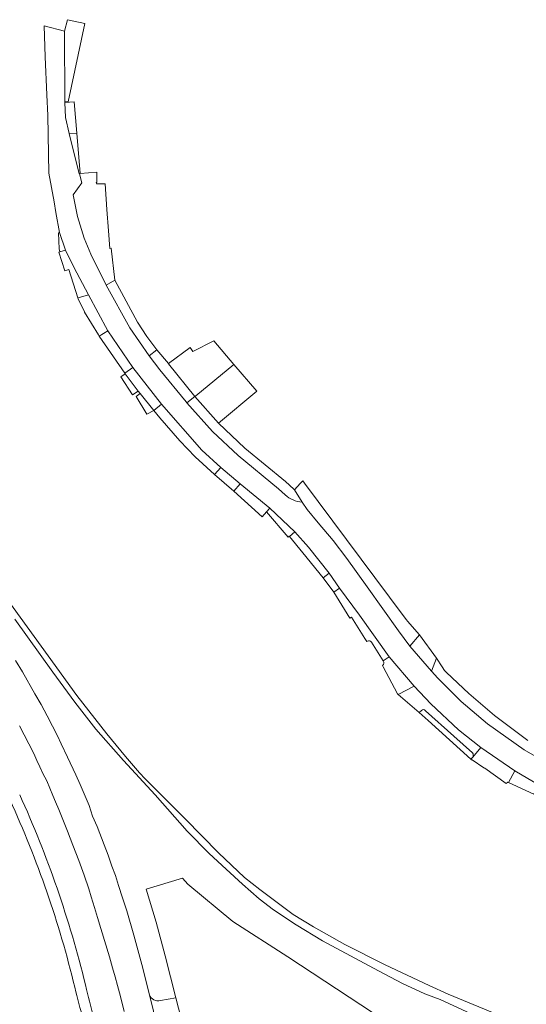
# Model space of a CAD drawing. Header units: metres. Extents: x 151213 to 156373, y 469495 to 475754.
# Tile 45 of 230: x 153791 to 153880, y 472100 to 472272. Entities that reach past the tile are written whole.
import ezdxf

# ---------------------------------------------------------------- set-up
doc = ezdxf.new("R2010")
doc.units = ezdxf.units.M
for name, color, linetype, lineweight in [('B-WE-OG-TERREIN_BEGROEID-GV', 252, 'Continuous', 18), ('B-WE-VH-HALFVERHARDING_GRASBETONSTEEN-GV', 252, 'Continuous', 18), ('B-WE-VH-OPENVERHARDING_BETONSTRAATSTEEN-GV', 252, 'Continuous', 18), ('B-WE-VH-OPENVERHARDING_STRAATBAKSTEEN-GV', 252, 'Continuous', 18), ('B-WE-VH-OPENVERHARDING_TEGEL-GV', 252, 'Continuous', 18)]:
    doc.layers.add(name, color=color, linetype=linetype, lineweight=lineweight)

msp = doc.modelspace()

# ---------------------------------------------------------------- linework, layer by layer
at = {"layer": 'B-WE-OG-TERREIN_BEGROEID-GV', "flags": 128}
msp.add_lwpolyline([(153840.526, 472187.621), (153841.384, 472186.342), (153843.302, 472184.008), (153845.922, 472180.979), (153848.345, 472177.786), (153851.838, 472172.867), (153857.317, 472165.178), (153859.291, 472162.513), (153860.977, 472164.523), (153858.889, 472166.857), (153858.696, 472167.117), (153858.136, 472167.87), (153840.948, 472190.969), (153840.637, 472191.387), (153840.193, 472190.905), (153839.184, 472189.808)], close=True, dxfattribs=at)
for points in [[(153873.994, 472098.477), (153865.982, 472101.83), (153862.684, 472103.317), (153854.999, 472106.905), (153847.948, 472110.458), (153842.51, 472113.557), (153838.976, 472115.714), (153833.14, 472120.064), (153830.511, 472122.185), (153825.98, 472126.481), (153820.126, 472132.407), (153813.166, 472139.368), (153812.169, 472140.437), (153809.758, 472143.264), (153806.518, 472147.214), (153801.271, 472153.931), (153796.28, 472160.857), (153788.964, 472170.956)], [(153790.44, 472167.214), (153797.106, 472158.001), (153800.942, 472152.728), (153804.598, 472148.048), (153809.424, 472142.558), (153814.91, 472136.563), (153820.489, 472130.233), (153824.343, 472126.321), (153827.282, 472123.594), (153830.16, 472120.977), (153833.025, 472118.418), (153835.549, 472116.513), (153839.465, 472113.917), (153844.087, 472111.105), (153853.818, 472105.855), (153858.027, 472103.694), (153861.932, 472101.887), (153864.58, 472100.869), (153878.294, 472094.544)], [(153878.294, 472094.544), (153864.58, 472100.869), (153861.932, 472101.887), (153858.027, 472103.694), (153853.818, 472105.855), (153844.087, 472111.105), (153839.465, 472113.917), (153835.549, 472116.513), (153833.025, 472118.418), (153830.16, 472120.977), (153827.282, 472123.594), (153824.343, 472126.321), (153820.489, 472130.233), (153814.91, 472136.563), (153809.424, 472142.558), (153804.598, 472148.048), (153800.942, 472152.728), (153797.106, 472158.001), (153790.44, 472167.214)], [(153790.57, 472160.01), (153791.81, 472158.03), (153793.95, 472154.23), (153795.04, 472152.33), (153796.09, 472150.39), (153797.05, 472148.55), (153797.89, 472146.89), (153798.52, 472145.5), (153799.65, 472143.13), (153801.08, 472140.05), (153801.82, 472138.4), (153803.39, 472134.73), (153804.02, 472132.87), (153804.8, 472131.04), (153806.05, 472127.88), (153806.73, 472126.07), (153807.38, 472124.16), (153807.98, 472122.5), (153808.53, 472120.79), (153809.21, 472118.6), (153809.96, 472116.35), (153811.211, 472112.096), (153812.572, 472106.995), (153813.941, 472101.713), (153813.942, 472101.708), (153813.943, 472101.703)], [(153879.857, 472146.088), (153874.046, 472150.443), (153869.582, 472154.262), (153865.705, 472157.934), (153865.325, 472158.294), (153864.931, 472158.922), (153863.97, 472160.452), (153863.074, 472158.155), (153864.211, 472156.91), (153868.271, 472152.856), (153872.844, 472148.985), (153879.236, 472144.407), (153887.325, 472139.798)], [(153809.52, 472098.76), (153808.88, 472101.37), (153808.33, 472103.29), (153807.93, 472104.85), (153807.48, 472106.4), (153806.97, 472108.29), (153805.47, 472113.25), (153804.86, 472115.18), (153804.36, 472116.92), (153803.76, 472118.77), (153803.33, 472120.17), (153802.54, 472122.58), (153801.6, 472125.1), (153801.06, 472126.44), (153800.58, 472127.81), (153800.1, 472129.02), (153799.64, 472130.24), (153798.7, 472132.57), (153798.13, 472134.03), (153797.57, 472135.35), (153797.08, 472136.44), (153796.01, 472139.03), (153795.35, 472140.31), (153794.84, 472141.47), (153794.32, 472142.55), (153793.76, 472143.8), (153792.92, 472145.5), (153791.26, 472148.62)], [(153815.833, 472100.682), (153818.544, 472101.172), (153816.684, 472108.471), (153815.062, 472114.376), (153813.36, 472120.142), (153819.657, 472122.035), (153820.595, 472120.987), (153828.455, 472114.488), (153838.036, 472108.328), (153852.948, 472098.497)], [(153802.767, 472103.455), (153802.967, 472102.628)]]:
    msp.add_lwpolyline(points, dxfattribs=at)
at = {"layer": 'B-WE-OG-TERREIN_BEGROEID-GV'}
for points in [[(153791.307, 472136.605, -0.0465245), (153802.767, 472103.455)], [(153802.967, 472102.628, -0.0012554), (153805.763, 472091.579)], [(153813.943, 472101.703, 0.4119868), (153815.833, 472100.682)]]:
    msp.add_lwpolyline(points, format="xyb", dxfattribs=at)
at = {"layer": 'B-WE-VH-HALFVERHARDING_GRASBETONSTEEN-GV', "flags": 128}
msp.add_lwpolyline([(153821.844, 472206.052), (153825.975, 472201.418), (153832.656, 472206.997), (153828.601, 472211.667), (153822.005, 472206.169)], close=True, dxfattribs=at)
at = {"layer": 'B-WE-VH-OPENVERHARDING_BETONSTRAATSTEEN-GV', "flags": 128}
for points in [[(153799.11, 472269.832), (153799.15, 472257.473), (153799.725, 472257.496), (153802.63, 472271.176), (153799.61, 472271.816)], [(153799.149, 472257.363), (153799.295, 472254.723), (153799.919, 472251.937), (153799.931, 472251.905), (153801.236, 472252.009), (153800.8, 472257.461)], [(153801.665, 472244.974), (153801.843, 472245.023), (153801.284, 472251.983), (153801.281, 472252.013), (153801.236, 472252.009), (153799.931, 472251.905)], [(153811.971, 472207.026), (153809.702, 472210.058), (153808.947, 472209.519), (153810.951, 472206.377)], [(153814.657, 472203.654), (153812.287, 472206.627), (153811.609, 472206.089), (153813.49, 472202.984)]]:
    msp.add_lwpolyline(points, close=True, dxfattribs=at)
at = {"layer": 'B-WE-VH-OPENVERHARDING_BETONSTRAATSTEEN-GV'}
msp.add_lwpolyline([(153815.833, 472100.682, -0.4119868), (153813.943, 472101.703)], format="xyb", dxfattribs=at)
at = {"layer": 'B-WE-VH-OPENVERHARDING_BETONSTRAATSTEEN-GV', "flags": 128}
for points in [[(153813.943, 472101.703), (153816.044, 472093.126)], [(153818.351, 472096.132), (153819.748, 472096.36), (153819.464, 472097.562), (153818.544, 472101.172), (153815.833, 472100.682)]]:
    msp.add_lwpolyline(points, dxfattribs=at)
at = {"layer": 'B-WE-VH-OPENVERHARDING_STRAATBAKSTEEN-GV', "flags": 128}
for points in [[(153837.584, 472188.919), (153836.391, 472189.941), (153829.371, 472195.793), (153824.914, 472199.968), (153820.455, 472204.944), (153820.306, 472205.144), (153815.732, 472210.713), (153813.87, 472213.169), (153810.508, 472218.039), (153806.351, 472225.5), (153803.679, 472230.883), (153802.526, 472233.728), (153801.397, 472237.482), (153800.648, 472241.258), (153802.113, 472243.347), (153801.713, 472244.896), (153801.665, 472244.974), (153799.931, 472251.905), (153799.919, 472251.937), (153799.295, 472254.723), (153799.149, 472257.363), (153799.15, 472257.473), (153799.11, 472269.832), (153795.572, 472270.744), (153795.751, 472265.357), (153796.057, 472258.68), (153796.228, 472255.088), (153796.376, 472245.053), (153797.311, 472240.04), (153797.613, 472238.205), (153798.232, 472234.678), (153799.261, 472231.611), (153800.734, 472228.657), (153803.272, 472223.807), (153806.657, 472217.559), (153811.013, 472211.164), (153816.037, 472204.722), (153823.074, 472196.734), (153826.363, 472193.679), (153829.74, 472190.823), (153834.912, 472186.569), (153839.258, 472182.456), (153841.661, 472179.786), (153845.246, 472175.231), (153847.071, 472172.655), (153850.521, 472167.902), (153855.68, 472160.67), (153860.041, 472155.564), (153862.969, 472152.438), (153867.804, 472147.933), (153871.65, 472144.861), (153877.583, 472140.74), (153881.82, 472138.283)], [(153840.526, 472187.621), (153839.184, 472189.808), (153839.09, 472189.915), (153837.619, 472191.272), (153830.545, 472197.046), (153825.975, 472201.418), (153821.844, 472206.052), (153820.455, 472204.944), (153824.914, 472199.968), (153829.371, 472195.793), (153836.391, 472189.941), (153837.584, 472188.919)], [(153887.325, 472139.798), (153879.236, 472144.407), (153872.844, 472148.985), (153868.271, 472152.856), (153864.211, 472156.91), (153863.074, 472158.155), (153859.291, 472162.513), (153857.317, 472165.178), (153851.838, 472172.867), (153848.345, 472177.786), (153845.922, 472180.979), (153843.302, 472184.008), (153841.384, 472186.342), (153840.526, 472187.621)], [(153852.606, 472163.236), (153854.681, 472159.945), (153855.68, 472160.67), (153850.521, 472167.902), (153847.071, 472172.655), (153846.043, 472171.935), (153848.855, 472167.398)], [(153848.855, 472167.398), (153849.149, 472167.587), (153851.436, 472163.879), (153851.784, 472163.314), (153851.902, 472163.392)], [(153857.256, 472154.112), (153860.041, 472155.564), (153855.68, 472160.67), (153854.681, 472159.945)], [(153816.044, 472093.126), (153813.943, 472101.703), (153813.942, 472101.708), (153813.941, 472101.713), (153812.572, 472106.995), (153811.211, 472112.096), (153809.96, 472116.35), (153809.21, 472118.6), (153808.53, 472120.79), (153807.98, 472122.5), (153807.38, 472124.16), (153806.73, 472126.07), (153806.05, 472127.88), (153804.8, 472131.04), (153804.02, 472132.87), (153803.39, 472134.73), (153801.82, 472138.4), (153801.08, 472140.05), (153799.65, 472143.13), (153798.52, 472145.5), (153797.89, 472146.89), (153797.05, 472148.55), (153796.09, 472150.39), (153795.04, 472152.33), (153793.95, 472154.23), (153791.81, 472158.03), (153790.57, 472160.01)], [(153854.561, 472159.165), (153854.659, 472158.896), (153857.151, 472154.18), (153857.256, 472154.112)], [(153870.26, 472143.181), (153871.65, 472144.861), (153867.804, 472147.933), (153862.969, 472152.438), (153860.041, 472155.564), (153857.256, 472154.112)], [(153857.256, 472154.112), (153860.958, 472150.946), (153861.346, 472151.29)], [(153861.346, 472151.29), (153860.958, 472150.946)], [(153860.958, 472150.946), (153862.488, 472149.558), (153869.946, 472142.804), (153870.26, 472143.181)], [(153862.036, 472151.265), (153866.947, 472146.825), (153870.22, 472143.906)], [(153870.22, 472143.906), (153866.947, 472146.825), (153862.036, 472151.265)], [(153791.26, 472148.62), (153792.92, 472145.5), (153793.76, 472143.8), (153794.32, 472142.55), (153794.84, 472141.47), (153795.35, 472140.31), (153796.01, 472139.03), (153797.08, 472136.44), (153797.57, 472135.35), (153798.13, 472134.03), (153798.7, 472132.57), (153799.64, 472130.24), (153800.1, 472129.02), (153800.58, 472127.81), (153801.06, 472126.44), (153801.6, 472125.1), (153802.54, 472122.58), (153803.33, 472120.17), (153803.76, 472118.77), (153804.36, 472116.92), (153804.86, 472115.18), (153805.47, 472113.25), (153806.97, 472108.29), (153807.48, 472106.4), (153807.93, 472104.85), (153808.33, 472103.29), (153808.88, 472101.37), (153809.52, 472098.76)]]:
    msp.add_lwpolyline(points, dxfattribs=at)
for points in [[(153806.798, 472234.955), (153806.517, 472238.693), (153806.18, 472243.181), (153804.681, 472243.2), (153804.632, 472243.423), (153804.775, 472243.405), (153804.746, 472245.191), (153801.848, 472244.958), (153801.843, 472245.023), (153801.665, 472244.974), (153801.713, 472244.896), (153802.113, 472243.347), (153800.648, 472241.258), (153801.397, 472237.482), (153802.526, 472233.728), (153803.679, 472230.883), (153806.351, 472225.5), (153807.877, 472226.349), (153807.27, 472231.94), (153807.025, 472231.924)], [(153798.156, 472231.842), (153798.318, 472231.326), (153799.261, 472231.611), (153798.232, 472234.678), (153798.073, 472234.634)], [(153798.318, 472231.326), (153798.108, 472231.262), (153799.161, 472227.975), (153799.888, 472228.207), (153801.462, 472223.265), (153801.478, 472223.27), (153803.272, 472223.807), (153800.734, 472228.657), (153799.261, 472231.611)], [(153813.87, 472213.169), (153815.179, 472214.193), (153813.448, 472216.526), (153811.86, 472219.044), (153807.877, 472226.349), (153806.351, 472225.5), (153810.508, 472218.039)], [(153801.511, 472223.109), (153802.575, 472220.831), (153802.598, 472220.787), (153805.023, 472216.848), (153805.143, 472216.62), (153806.657, 472217.559), (153803.272, 472223.807), (153801.478, 472223.27), (153801.462, 472223.265)], [(153805.143, 472216.62), (153809.644, 472210.138), (153811.013, 472211.164), (153806.657, 472217.559)], [(153817.223, 472211.796), (153821.844, 472206.052), (153822.005, 472206.169), (153828.601, 472211.667), (153825.15, 472215.773), (153821.508, 472213.921), (153820.993, 472214.647), (153817.258, 472211.823)], [(153820.306, 472205.144), (153820.455, 472204.944), (153821.844, 472206.052), (153817.223, 472211.796), (153817.215, 472211.806), (153815.179, 472214.193), (153813.87, 472213.169), (153815.732, 472210.713)], [(153809.702, 472210.058), (153811.971, 472207.026), (153812.287, 472206.627), (153814.657, 472203.654), (153814.673, 472203.62), (153816.037, 472204.722), (153811.013, 472211.164), (153809.644, 472210.138)], [(153825.268, 472192.453), (153826.363, 472193.679), (153823.074, 472196.734), (153816.037, 472204.722), (153814.673, 472203.62), (153815.703, 472202.333), (153819.202, 472198.332), (153821.874, 472195.565)], [(153829.74, 472190.823), (153826.363, 472193.679), (153825.268, 472192.453), (153828.628, 472189.569)], [(153833.56, 472185.097), (153834.325, 472185.933), (153834.912, 472186.569), (153829.74, 472190.823), (153828.628, 472189.569)], [(153838.333, 472181.637), (153839.258, 472182.456), (153834.912, 472186.569), (153834.325, 472185.933), (153838.089, 472181.518), (153838.287, 472181.689)], [(153844.211, 472174.45), (153845.246, 472175.231), (153841.661, 472179.786), (153839.258, 472182.456), (153838.333, 472181.637), (153840.638, 472178.815)], [(153846.043, 472171.935), (153847.071, 472172.655), (153845.246, 472175.231), (153844.211, 472174.45)], [(153863.074, 472158.155), (153863.97, 472160.452), (153860.977, 472164.523), (153859.291, 472162.513)], [(153870.05, 472142.71), (153870.139, 472142.68), (153872.213, 472141.297), (153872.348, 472141.205), (153876.09, 472138.57), (153876.362, 472138.812), (153876.498, 472138.731), (153877.583, 472140.74), (153871.65, 472144.861), (153870.26, 472143.181), (153869.946, 472142.804)], [(153876.498, 472138.731), (153880.906, 472136.676), (153881.82, 472138.283), (153877.583, 472140.74)]]:
    msp.add_lwpolyline(points, close=True, dxfattribs=at)
at = {"layer": 'B-WE-VH-OPENVERHARDING_STRAATBAKSTEEN-GV'}
for points in [[(153837.584, 472188.919, 0.1651408), (153840.526, 472187.621)], [(153840.526, 472187.621, -0.1651408), (153837.584, 472188.919)], [(153851.902, 472163.392, -0.4145617), (153852.606, 472163.236)], [(153854.681, 472159.945, -0.4462429), (153854.561, 472159.165)], [(153861.346, 472151.29, -0.4941844), (153862.036, 472151.265)], [(153862.036, 472151.265, 0.4941844), (153861.346, 472151.29)], [(153870.22, 472143.906, -0.3531704), (153870.26, 472143.181)], [(153870.26, 472143.181, 0.3531704), (153870.22, 472143.906)]]:
    msp.add_lwpolyline(points, format="xyb", dxfattribs=at)
at = {"layer": 'B-WE-VH-OPENVERHARDING_TEGEL-GV'}
for points in [[(153802.767, 472103.455, 0.0465245), (153791.307, 472136.605)], [(153789.597, 472135.709, -0.0481422), (153800.905, 472103.017)], [(153801.091, 472102.237, -0.0013586), (153803.954, 472091.175)], [(153805.763, 472091.579, 0.0012554), (153802.967, 472102.628)]]:
    msp.add_lwpolyline(points, format="xyb", dxfattribs=at)
at = {"layer": 'B-WE-VH-OPENVERHARDING_TEGEL-GV', "flags": 128}
for points in [[(153800.905, 472103.017), (153801.091, 472102.237)], [(153802.967, 472102.628), (153802.767, 472103.455)]]:
    msp.add_lwpolyline(points, dxfattribs=at)

doc.saveas('drawing.dxf')
